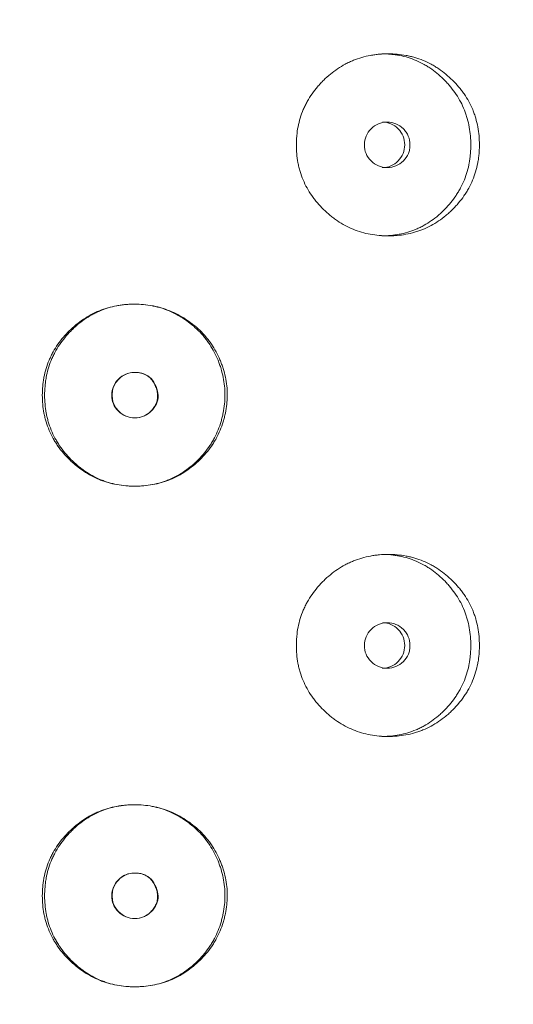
# Model space of a CAD drawing. Header units: millimetres. Extents: x 4 to 1188, y 1 to 840.
# Tile 59 of 203: x 413.54 to 416.64, y 402.25 to 408.43. Entities that reach past the tile are written whole.
import ezdxf

# ---------------------------------------------------------------- set-up
doc = ezdxf.new("R2010")
doc.units = ezdxf.units.MM
doc.layers.add('1', color=7, linetype='Continuous')
doc.styles.add('Arial Unicode MS', font='Arial Unicode MS')
doc.dimstyles.get("Standard").update_dxf_attribs({"dimtxt": 0.18, "dimasz": 0.18, "dimexe": 0.18, "dimexo": 0.0625, "dimgap": 0.09, "dimtad": 0, "dimtih": 1, "dimtoh": 1, "dimdec": 4, "dimzin": 0, "dimdsep": 46, "dimtxsty": 'Standard', "dimcen": 0.09, "dimadec": 0, "dimazin": 0, "dimtfac": 1, "dimtdec": 4, "dimtofl": 0, "dimtmove": 0, "dimatfit": 3, "dimfxl": 0, "dimtolj": 1, "dimtzin": 0, "dimarcsym": 0})

# ---------------------------------------------------------------- blocks, each defined once
blk = doc.blocks.new('_U16')
at = {"layer": '1', "color": 18, "lineweight": 35}
for p, q in [((404.5731, 539.1234), (458.3352, 539.1234)), ((456.3352, 539.1234), (456.3352, 282.0239)), ((425.9743, 282.0239), (458.3352, 282.0239))]:
    blk.add_line(p, q, dxfattribs=at)
at = {"layer": '1', "color": 18, "lineweight": 70}
for points in [[(456.3352, 539.1234), (457.1112, 535.6234), (455.5593, 535.6234)], [(456.3352, 282.0239), (455.5593, 285.5239), (457.1112, 285.5239)]]:
    blk.add_solid(points, dxfattribs=at)
at = {"layer": '1', "color": 18, "linetype": 'Continuous', "lineweight": 13, "insert": (454.2653, 400.0162), "char_height": 5, "attachment_point": 7, "rotation": 90, "line_spacing_factor": 1.047437, "style": 'Arial Unicode MS'}
blk.add_mtext('\\fArial Unicode MS|b0|i0;\\W1.0000;{\\H1.21x;(}1800{\\H1.21x;)}', dxfattribs=at)

msp = doc.modelspace()

# ---------------------------------------------------------------- linework, layer by layer
at = {"layer": '1', "color": 154, "linetype": 'Continuous', "lineweight": 13}
for points, knots in [([(416.4259, 407.6453), (416.4259, 407.6429), (416.4259, 407.6405), (416.4259, 407.6357), (416.4258, 407.6286), (416.4252, 407.6119), (416.4237, 407.5882), (416.4215, 407.5692), (416.4196, 407.5551), (416.4188, 407.5504), (416.4173, 407.541), (416.4165, 407.5363), (416.4085, 407.4945), (416.3978, 407.4585), (416.3761, 407.4067), (416.3679, 407.3898), (416.3565, 407.369), (416.3541, 407.3649), (416.3493, 407.3567), (416.342, 407.3445), (416.3342, 407.3327), (416.3182, 407.3095), (416.3067, 407.2947), (416.2886, 407.2732), (416.2823, 407.2662), (416.2696, 407.2525), (416.2631, 407.2458), (416.2497, 407.2325), (416.2429, 407.2261), (416.2324, 407.2165), (416.2288, 407.2134), (416.2217, 407.2072), (416.2181, 407.2042), (416.2, 407.1893), (416.1851, 407.178), (416.1388, 407.1468), (416.106, 407.1291), (416.0667, 407.1131), (416.0623, 407.1114), (416.0534, 407.1081), (416.0402, 407.1033), (416.0268, 407.0991), (416, 407.0913), (415.9819, 407.0871), (415.9453, 407.0804), (415.9269, 407.0779), (415.8989, 407.0755), (415.8896, 407.0749), (415.8755, 407.0743), (415.8707, 407.0742), (415.8613, 407.074), (415.8566, 407.0739), (415.8143, 407.074), (415.7771, 407.0771), (415.7218, 407.0873), (415.7035, 407.0917), (415.6671, 407.1023), (415.6494, 407.1085), (415.5975, 407.1298), (415.5565, 407.1519), (415.5181, 407.1792), (415.5029, 407.1905), (415.4954, 407.1964), (415.4735, 407.2144), (415.4595, 407.2271), (415.4326, 407.2535), (415.4197, 407.2672), (415.4014, 407.2888), (415.3924, 407.2997), (415.3838, 407.3111), (415.3782, 407.3188), (415.3754, 407.3226), (415.3509, 407.3577), (415.3327, 407.3906), (415.3109, 407.4424), (415.3029, 407.4645), (415.2964, 407.4873), (415.2939, 407.4965), (415.2927, 407.5011), (415.2894, 407.515), (415.2874, 407.5243), (415.2786, 407.5708), (415.2747, 407.6178), (415.2758, 407.6652), (415.2767, 407.6841), (415.2774, 407.6937), (415.28, 407.722), (415.2827, 407.7407), (415.2934, 407.7961), (415.3042, 407.8321), (415.321, 407.8716), (415.3229, 407.8759), (415.3269, 407.8846), (415.333, 407.8974), (415.3395, 407.91), (415.3533, 407.9346), (415.3633, 407.9505), (415.3848, 407.9812), (415.3963, 407.996), (415.4147, 408.0175), (415.421, 408.0245), (415.4307, 408.0349), (415.434, 408.0383), (415.4407, 408.0451), (415.444, 408.0484), (415.4744, 408.0782), (415.5034, 408.1021), (415.5502, 408.1335), (415.5664, 408.1432), (415.5873, 408.1543), (415.5915, 408.1565), (415.6, 408.1607), (415.6042, 408.1628), (415.617, 408.1687), (415.6256, 408.1725), (415.6689, 408.19), (415.7046, 408.2002), (415.7506, 408.2086), (415.7645, 408.2108), (415.7785, 408.2125), (415.7878, 408.2135), (415.7925, 408.214), (415.816, 408.216), (415.8347, 408.2168), (415.8908, 408.2168), (415.928, 408.2137), (415.9697, 408.206), (415.9743, 408.205), (415.9835, 408.2031), (415.9972, 408.2), (416.0288, 408.1916), (416.0726, 408.1763), (416.1145, 408.1565), (416.1429, 408.1402), (416.1548, 408.1328), (416.1628, 408.1277), (416.1667, 408.1251), (416.2018, 408.1012), (416.2305, 408.0772), (416.2704, 408.0377), (416.2832, 408.0239), (416.2984, 408.0059), (416.3015, 408.0022), (416.3074, 407.9949), (416.3161, 407.9837), (416.3244, 407.9724), (416.351, 407.9338), (416.369, 407.9011), (416.3872, 407.8575), (416.3906, 407.8486), (416.3969, 407.8307), (416.3999, 407.8217), (416.4079, 407.7945), (416.4123, 407.7762), (416.4226, 407.7209), (416.4259, 407.6833), (416.4259, 407.6453)], [0, 0, 0, 0, 0.001953, 0.001953, 0.003906, 0.007813, 0.015625, 0.023438, 0.023438, 0.027344, 0.027344, 0.03125, 0.03125, 0.0625, 0.0625, 0.078125, 0.078125, 0.082031, 0.082031, 0.085938, 0.09375, 0.09375, 0.109375, 0.109375, 0.117188, 0.117188, 0.125, 0.125, 0.132813, 0.132813, 0.136719, 0.136719, 0.140625, 0.140625, 0.15625, 0.15625, 0.1875, 0.1875, 0.191406, 0.191406, 0.195313, 0.203125, 0.203125, 0.21875, 0.21875, 0.234375, 0.234375, 0.242188, 0.242188, 0.246094, 0.246094, 0.25, 0.25, 0.28125, 0.28125, 0.296875, 0.296875, 0.3125, 0.3125, 0.34375, 0.351563, 0.351563, 0.359375, 0.359375, 0.375, 0.375, 0.390625, 0.390625, 0.398438, 0.402344, 0.402344, 0.40625, 0.40625, 0.4375, 0.4375, 0.453125, 0.457031, 0.457031, 0.460938, 0.460938, 0.46875, 0.46875, 0.5, 0.507813, 0.507813, 0.515625, 0.515625, 0.53125, 0.53125, 0.5625, 0.5625, 0.566406, 0.566406, 0.570313, 0.578125, 0.578125, 0.59375, 0.59375, 0.609375, 0.609375, 0.617188, 0.617188, 0.621094, 0.621094, 0.625, 0.625, 0.65625, 0.65625, 0.671875, 0.671875, 0.675781, 0.675781, 0.679688, 0.679688, 0.6875, 0.6875, 0.71875, 0.71875, 0.726563, 0.730469, 0.730469, 0.734375, 0.734375, 0.75, 0.75, 0.78125, 0.78125, 0.785156, 0.785156, 0.789063, 0.796875, 0.8125, 0.828125, 0.835938, 0.839844, 0.839844, 0.84375, 0.84375, 0.875, 0.875, 0.890625, 0.890625, 0.894531, 0.894531, 0.898438, 0.90625, 0.90625, 0.9375, 0.9375, 0.945313, 0.945313, 0.953125, 0.953125, 0.96875, 0.96875, 1, 1, 1, 1]), ([(415.8132, 408.2168), (415.8134, 408.2168), (415.8137, 408.2168), (415.8323, 408.2168), (415.8507, 408.216), (415.8783, 408.2134), (415.8921, 408.2118), (415.9059, 408.2097), (415.9151, 408.2082), (415.9196, 408.2074), (415.9606, 408.1994), (416.0132, 408.1834), (416.0709, 408.155), (416.0948, 408.1408), (416.1106, 408.1308), (416.1183, 408.1256), (416.141, 408.1096), (416.1555, 408.0982), (416.1835, 408.0741), (416.1969, 408.0615), (416.2163, 408.0416), (416.2258, 408.0314), (416.2349, 408.0208), (416.241, 408.0137), (416.244, 408.0101), (416.2587, 407.9921), (416.2697, 407.9772), (416.3003, 407.931), (416.3176, 407.8984), (416.3332, 407.8594), (416.3349, 407.855), (416.3381, 407.8462), (416.3397, 407.8418), (416.3442, 407.8285), (416.347, 407.8195), (416.3547, 407.7927), (416.3588, 407.7746), (416.3687, 407.7199), (416.3718, 407.6829), (416.3718, 407.6453)], [0, 0, 0, 0, 0.000687, 0.000687, 0.063144, 0.063144, 0.094373, 0.109987, 0.109987, 0.125601, 0.125601, 0.250515, 0.312972, 0.344201, 0.344201, 0.375429, 0.375429, 0.437886, 0.437886, 0.500344, 0.500344, 0.531572, 0.547186, 0.547186, 0.562801, 0.562801, 0.625258, 0.625258, 0.750172, 0.750172, 0.765786, 0.765786, 0.7814, 0.7814, 0.812629, 0.812629, 0.875086, 0.875086, 1, 1, 1, 1]), ([(415.7032, 407.6454), (415.7031, 407.6257), (415.7065, 407.6075), (415.7204, 407.574), (415.7307, 407.5588), (415.759, 407.5307), (415.7746, 407.5201), (415.8084, 407.5061), (415.8265, 407.5026), (415.8861, 407.5026), (415.9198, 407.5164), (415.9618, 407.5584), (415.9723, 407.5738), (415.9828, 407.599), (415.9854, 407.6078), (415.9888, 407.626), (415.9897, 407.6353), (415.9896, 407.6651), (415.9861, 407.6834), (415.9757, 407.7086), (415.9714, 407.7166), (415.961, 407.7319), (415.9551, 407.7391), (415.9339, 407.7601), (415.9184, 407.7707), (415.8846, 407.7847), (415.8665, 407.7882), (415.8068, 407.7881), (415.7728, 407.7739), (415.7173, 407.7185), (415.7033, 407.6846), (415.7032, 407.6454)], [0, 0, 0, 0, 0.0625, 0.0625, 0.125, 0.125, 0.1875, 0.1875, 0.25, 0.25, 0.375, 0.375, 0.4375, 0.4375, 0.46875, 0.46875, 0.5, 0.5, 0.5625, 0.5625, 0.59375, 0.59375, 0.625, 0.625, 0.6875, 0.6875, 0.75, 0.75, 0.875, 0.875, 1, 1, 1, 1]), ([(415.8158, 407.5026), (415.8158, 407.5026), (415.8344, 407.5025), (415.8715, 407.5092), (415.9177, 407.5421), (415.9499, 407.589), (415.9596, 407.6454), (415.9499, 407.7016), (415.9177, 407.7486), (415.8717, 407.7814), (415.8347, 407.7881), (415.8162, 407.7881)], [0, 0, 0, 0, 0.000012, 0.12511, 0.250076, 0.375335, 0.500181, 0.625927, 0.750257, 0.875891, 1, 1, 1, 1]), ([(416.3718, 407.6453), (416.3718, 407.6429), (416.3718, 407.6406), (416.3717, 407.6359), (416.3716, 407.6288), (416.3711, 407.6123), (416.3696, 407.5889), (416.3676, 407.5702), (416.3657, 407.5562), (416.365, 407.5516), (416.3636, 407.5423), (416.3628, 407.5377), (416.3553, 407.4963), (416.3451, 407.4607), (416.3243, 407.4092), (416.3165, 407.3923), (416.3055, 407.3716), (416.3033, 407.3675), (416.2987, 407.3593), (416.2916, 407.3472), (416.2841, 407.3354), (416.2583, 407.2968), (416.2348, 407.2682), (416.2024, 407.235), (416.1958, 407.2284), (416.1856, 407.2189), (416.1821, 407.2157), (416.1752, 407.2095), (416.1717, 407.2064), (416.1541, 407.1913), (416.125, 407.1686), (416.086, 407.1442), (416.0574, 407.1292), (416.0448, 407.1232), (416.0363, 407.1194), (416.032, 407.1175), (415.9934, 407.1012), (415.9582, 407.0908), (415.9041, 407.0805), (415.8813, 407.0774), (415.8582, 407.0756), (415.849, 407.075), (415.8443, 407.0747), (415.8307, 407.0741), (415.8218, 407.0739), (415.8129, 407.0739)], [0, 0, 0, 0, 0.007822, 0.007822, 0.015644, 0.031287, 0.062574, 0.093861, 0.093861, 0.109505, 0.109505, 0.125149, 0.125149, 0.250297, 0.250297, 0.312872, 0.312872, 0.328515, 0.328515, 0.344159, 0.375446, 0.375446, 0.500594, 0.500594, 0.531882, 0.531882, 0.547525, 0.547525, 0.563169, 0.563169, 0.625743, 0.688317, 0.719605, 0.735248, 0.735248, 0.750892, 0.750892, 0.87604, 0.87604, 0.938615, 0.954258, 0.954258, 0.969902, 0.969902, 1, 1, 1, 1]), ([(414.8413, 406.0748), (414.8413, 406.0652), (414.841, 406.0557), (414.8399, 406.0368), (414.8392, 406.0273), (414.8362, 405.999), (414.8333, 405.9802), (414.8286, 405.9569), (414.8276, 405.9522), (414.8255, 405.943), (414.8221, 405.9291), (414.8133, 405.8973), (414.7973, 405.8532), (414.777, 405.8108), (414.7627, 405.7862), (414.7552, 405.7741), (414.7526, 405.7701), (414.7474, 405.7621), (414.7447, 405.7582), (414.7204, 405.723), (414.6959, 405.6944), (414.6554, 405.6549), (414.6413, 405.6422), (414.6118, 405.6181), (414.5966, 405.6069), (414.5497, 405.5755), (414.5166, 405.5579), (414.4728, 405.5402), (414.4639, 405.5369), (414.4504, 405.5322), (414.4458, 405.5307), (414.4368, 405.5279), (414.4322, 405.5265), (414.4094, 405.52), (414.3911, 405.5157), (414.3356, 405.5056), (414.298, 405.5025), (414.2552, 405.5025), (414.2505, 405.5026), (414.241, 405.5028), (414.2268, 405.5032), (414.2126, 405.5041), (414.1844, 405.5066), (414.1471, 405.5115), (414.1104, 405.5201), (414.0831, 405.5279), (414.074, 405.5308), (414.056, 405.537), (414.0471, 405.5403), (414.0033, 405.5581), (413.9702, 405.5757), (413.9234, 405.607), (413.9082, 405.6182), (413.8898, 405.6332), (413.8861, 405.6362), (413.8789, 405.6424), (413.8682, 405.6518), (413.8578, 405.6615), (413.8375, 405.6813), (413.8246, 405.695), (413.8, 405.7236), (413.7883, 405.7385), (413.7747, 405.7579), (413.772, 405.7618), (413.7667, 405.7697), (413.7641, 405.7737), (413.7565, 405.7858), (413.742, 405.8102), (413.7296, 405.8354), (413.715, 405.8699), (413.7054, 405.8963), (413.6966, 405.9281), (413.6934, 405.9419), (413.6914, 405.9512), (413.6904, 405.9559), (413.6824, 405.998), (413.6792, 406.0356), (413.6792, 406.0922), (413.68, 406.1111), (413.6822, 406.1347), (413.6826, 406.1395), (413.6837, 406.1489), (413.6855, 406.163), (413.6878, 406.177), (413.6967, 406.2233), (413.7074, 406.2592), (413.7257, 406.3026), (413.7297, 406.3113), (413.7359, 406.3241), (413.738, 406.3283), (413.7424, 406.3368), (413.7447, 406.341), (413.7562, 406.3617), (413.7662, 406.3777), (413.7878, 406.4085), (413.7993, 406.4233), (413.8238, 406.4519), (413.8367, 406.4657), (413.8536, 406.4823), (413.8571, 406.4856), (413.864, 406.4921), (413.8745, 406.5017), (413.8852, 406.5109), (413.9071, 406.5289), (413.9372, 406.5513), (413.9775, 406.5756), (414.003, 406.5883), (414.0159, 406.5944), (414.0203, 406.5964), (414.029, 406.6002), (414.0333, 406.602), (414.0728, 406.618), (414.1088, 406.6283), (414.1642, 406.6386), (414.1829, 406.6411), (414.2066, 406.6432), (414.2113, 406.6436), (414.2208, 406.6442), (414.2255, 406.6445), (414.2397, 406.6451), (414.2492, 406.6453), (414.2964, 406.6455), (414.3338, 406.6422), (414.3802, 406.6335), (414.3895, 406.6316), (414.4034, 406.6282), (414.408, 406.6271), (414.4172, 406.6246), (414.4218, 406.6233), (414.4445, 406.6167), (414.4623, 406.6104), (414.4972, 406.5963), (414.5313, 406.5804), (414.5639, 406.5613), (414.5839, 406.5484), (414.5878, 406.5458), (414.5957, 406.5404), (414.6073, 406.5323), (414.6337, 406.5125), (414.655, 406.4939), (414.682, 406.4679), (414.7013, 406.4473), (414.7191, 406.4251), (414.7306, 406.4099), (414.7362, 406.4022), (414.7628, 406.3631), (414.7807, 406.33), (414.7993, 406.2866), (414.8028, 406.2778), (414.8094, 406.26), (414.8125, 406.251), (414.8212, 406.2238), (414.826, 406.2056), (414.8375, 406.1504), (414.8414, 406.1129), (414.8413, 406.0748)], [0, 0, 0, 0, 0.007812, 0.007812, 0.015625, 0.015625, 0.03125, 0.03125, 0.035156, 0.035156, 0.039062, 0.046875, 0.0625, 0.078125, 0.085937, 0.085937, 0.089844, 0.089844, 0.09375, 0.09375, 0.125, 0.125, 0.140625, 0.140625, 0.15625, 0.15625, 0.1875, 0.1875, 0.195312, 0.195312, 0.199219, 0.199219, 0.203125, 0.203125, 0.21875, 0.21875, 0.25, 0.25, 0.253906, 0.253906, 0.257812, 0.265625, 0.265625, 0.28125, 0.296875, 0.296875, 0.304687, 0.304687, 0.3125, 0.3125, 0.34375, 0.34375, 0.359375, 0.359375, 0.363281, 0.363281, 0.367187, 0.375, 0.375, 0.390625, 0.390625, 0.40625, 0.40625, 0.410156, 0.410156, 0.414062, 0.414062, 0.421875, 0.4375, 0.4375, 0.453125, 0.460937, 0.464844, 0.464844, 0.46875, 0.46875, 0.5, 0.5, 0.515625, 0.515625, 0.519531, 0.519531, 0.523437, 0.53125, 0.53125, 0.5625, 0.5625, 0.570312, 0.570312, 0.574219, 0.574219, 0.578125, 0.578125, 0.59375, 0.59375, 0.609375, 0.609375, 0.625, 0.625, 0.628906, 0.628906, 0.632812, 0.640625, 0.640625, 0.65625, 0.671875, 0.679687, 0.679687, 0.683594, 0.683594, 0.6875, 0.6875, 0.71875, 0.71875, 0.734375, 0.734375, 0.738281, 0.738281, 0.742187, 0.742187, 0.75, 0.75, 0.78125, 0.78125, 0.789062, 0.789062, 0.792969, 0.792969, 0.796875, 0.796875, 0.8125, 0.8125, 0.828125, 0.84375, 0.84375, 0.847656, 0.847656, 0.851562, 0.859375, 0.875, 0.875, 0.890625, 0.898437, 0.898437, 0.90625, 0.90625, 0.9375, 0.9375, 0.945312, 0.945312, 0.953125, 0.953125, 0.96875, 0.96875, 1, 1, 1, 1]), ([(414.8268, 406.0748), (414.8267, 406.056), (414.8257, 406.0372), (414.8219, 406), (414.8192, 405.9814), (414.8147, 405.9584), (414.8137, 405.9538), (414.8117, 405.9446), (414.8085, 405.9309), (414.8001, 405.8994), (414.7849, 405.8556), (414.7654, 405.8135), (414.7517, 405.789), (414.7445, 405.7769), (414.742, 405.7729), (414.737, 405.7649), (414.7345, 405.761), (414.7111, 405.7258), (414.6874, 405.6971), (414.6547, 405.664), (414.648, 405.6575), (414.6343, 405.6447), (414.6273, 405.6385), (414.6057, 405.6203), (414.5909, 405.6089), (414.5451, 405.5771), (414.5086, 405.5569), (414.4695, 405.5411), (414.4608, 405.5377), (414.4563, 405.5361), (414.4431, 405.5313), (414.4342, 405.5284), (414.4073, 405.5204), (414.3712, 405.5117), (414.3252, 405.5054), (414.2926, 405.5032), (414.2786, 405.5028), (414.2692, 405.5026), (414.2645, 405.5025), (414.2223, 405.5025), (414.1852, 405.5057), (414.1303, 405.5161), (414.1122, 405.5205), (414.0897, 405.5273), (414.0852, 405.5287), (414.0763, 405.5316), (414.063, 405.5362), (414.05, 405.5413), (414.0072, 405.5593), (413.9748, 405.5772), (413.9367, 405.6037), (413.9254, 405.6119), (413.9144, 405.6206), (413.9071, 405.6265), (413.9034, 405.6295), (413.8855, 405.6447), (413.8719, 405.6574), (413.8456, 405.6839), (413.8331, 405.6976), (413.8094, 405.7263), (413.7981, 405.7412), (413.7849, 405.7607), (413.7823, 405.7646), (413.7773, 405.7725), (413.7698, 405.7844), (413.7629, 405.7965), (413.7497, 405.8211), (413.7418, 405.8378), (413.7278, 405.872), (413.7187, 405.8981), (413.7103, 405.9297), (413.7073, 405.9434), (413.7053, 405.9526), (413.7044, 405.9572), (413.6967, 405.9988), (413.6937, 406.0359), (413.6937, 406.0917), (413.6945, 406.1104), (413.6965, 406.1338), (413.697, 406.1384), (413.698, 406.1478), (413.6997, 406.1617), (413.7019, 406.1756), (413.7103, 406.2213), (413.7205, 406.2569), (413.738, 406.3001), (413.7417, 406.3086), (413.7477, 406.3214), (413.7497, 406.3256), (413.754, 406.334), (413.7561, 406.3382), (413.7671, 406.3588), (413.7768, 406.3748), (413.8079, 406.421), (413.8316, 406.4496), (413.8612, 406.4797), (413.8645, 406.483), (413.8712, 406.4895), (413.8814, 406.4992), (413.8918, 406.5085), (413.9131, 406.5267), (413.9425, 406.5494), (413.978, 406.5716), (413.9986, 406.5827), (414.007, 406.587), (414.0112, 406.5891), (414.0238, 406.5953), (414.0324, 406.5992), (414.0753, 406.6173), (414.1108, 406.6279), (414.1564, 406.6367), (414.1701, 406.6389), (414.184, 406.6407), (414.1933, 406.6418), (414.198, 406.6423), (414.2214, 406.6445), (414.2401, 406.6453), (414.2959, 406.6455), (414.3375, 406.6418), (414.3789, 406.6331), (414.3881, 406.6311), (414.3926, 406.63), (414.4063, 406.6266), (414.4153, 406.6241), (414.4421, 406.6159), (414.4595, 406.6096), (414.4937, 406.5952), (414.5104, 406.5871), (414.5349, 406.5738), (414.543, 406.5691), (414.559, 406.5594), (414.567, 406.5543), (414.6058, 406.5281), (414.6346, 406.5047), (414.6739, 406.4653), (414.6864, 406.4515), (414.7041, 406.4296), (414.7099, 406.4222), (414.7209, 406.407), (414.7262, 406.3993), (414.7518, 406.3603), (414.7689, 406.3274), (414.7867, 406.2842), (414.7901, 406.2755), (414.7948, 406.2623), (414.7964, 406.2578), (414.7993, 406.2489), (414.8065, 406.2266), (414.8122, 406.204), (414.8232, 406.1494), (414.8269, 406.1124), (414.8268, 406.0748)], [0, 0, 0, 0, 0.015625, 0.015625, 0.03125, 0.03125, 0.035156, 0.035156, 0.039063, 0.046875, 0.0625, 0.078125, 0.085938, 0.085938, 0.089844, 0.089844, 0.09375, 0.09375, 0.125, 0.125, 0.132813, 0.132813, 0.140625, 0.140625, 0.15625, 0.15625, 0.1875, 0.191406, 0.191406, 0.195313, 0.195313, 0.203125, 0.203125, 0.21875, 0.234375, 0.242188, 0.246094, 0.246094, 0.25, 0.25, 0.28125, 0.28125, 0.296875, 0.296875, 0.300781, 0.300781, 0.304688, 0.3125, 0.3125, 0.34375, 0.34375, 0.351563, 0.355469, 0.355469, 0.359375, 0.359375, 0.375, 0.375, 0.390625, 0.390625, 0.40625, 0.40625, 0.410156, 0.410156, 0.414063, 0.421875, 0.421875, 0.4375, 0.4375, 0.453125, 0.460938, 0.464844, 0.464844, 0.46875, 0.46875, 0.5, 0.5, 0.515625, 0.515625, 0.519531, 0.519531, 0.523438, 0.53125, 0.53125, 0.5625, 0.5625, 0.570312, 0.570312, 0.574219, 0.574219, 0.578125, 0.578125, 0.59375, 0.59375, 0.625, 0.625, 0.628906, 0.628906, 0.632812, 0.640625, 0.640625, 0.65625, 0.671875, 0.675781, 0.675781, 0.679687, 0.679687, 0.6875, 0.6875, 0.71875, 0.71875, 0.726562, 0.730469, 0.730469, 0.734375, 0.734375, 0.75, 0.75, 0.78125, 0.785156, 0.785156, 0.789062, 0.789062, 0.796875, 0.796875, 0.8125, 0.8125, 0.828125, 0.828125, 0.835937, 0.835937, 0.84375, 0.84375, 0.875, 0.875, 0.890625, 0.890625, 0.898437, 0.898437, 0.90625, 0.90625, 0.9375, 0.9375, 0.945312, 0.945312, 0.949219, 0.949219, 0.953125, 0.96875, 0.96875, 1, 1, 1, 1]), ([(414.1153, 406.0739), (414.1152, 406.0543), (414.1187, 406.0361), (414.1327, 406.0026), (414.1431, 405.9874), (414.1859, 405.9452), (414.2204, 405.9311), (414.2802, 405.9311), (414.2987, 405.9346), (414.3242, 405.9451), (414.3323, 405.9495), (414.344, 405.9573), (414.3478, 405.9601), (414.3534, 405.9647), (414.3552, 405.9663), (414.3588, 405.9696), (414.3605, 405.9711), (414.3927, 406.0029), (414.4074, 406.0359), (414.4062, 406.09), (414.402, 406.1087), (414.3856, 406.148), (414.3751, 406.1644), (414.3498, 406.1906), (414.335, 406.2004), (414.3093, 406.2102), (414.3003, 406.2127), (414.2858, 406.2151), (414.2808, 406.2157), (414.2732, 406.2163), (414.2706, 406.2165), (414.2654, 406.2167), (414.2625, 406.2167), (414.2199, 406.2167), (414.1856, 406.2025), (414.1436, 406.1609), (414.133, 406.1456), (414.1189, 406.112), (414.1154, 406.0936), (414.1153, 406.0739)], [0, 0, 0, 0, 0.0625, 0.0625, 0.125, 0.125, 0.25, 0.25, 0.3125, 0.3125, 0.34375, 0.34375, 0.359375, 0.359375, 0.367188, 0.367188, 0.375, 0.375, 0.5, 0.5, 0.5625, 0.5625, 0.625, 0.625, 0.6875, 0.6875, 0.71875, 0.71875, 0.734375, 0.734375, 0.742188, 0.742188, 0.75, 0.75, 0.875, 0.875, 0.9375, 0.9375, 1, 1, 1, 1]), ([(414.1181, 406.0739), (414.118, 406.0614), (414.1208, 406.0367), (414.135, 406.0018), (414.162, 405.9676), (414.2037, 405.9379), (414.26, 405.9278), (414.3162, 405.9377), (414.3556, 405.9659), (414.3801, 405.9949), (414.3943, 406.0194), (414.4025, 406.0453), (414.4048, 406.0724), (414.4011, 406.1006), (414.3904, 406.1331), (414.3721, 406.1672), (414.3416, 406.1967), (414.303, 406.2137), (414.2622, 406.2182), (414.2226, 406.2139), (414.1878, 406.1993), (414.1585, 406.1758), (414.1353, 406.1463), (414.121, 406.1114), (414.1181, 406.0866), (414.1181, 406.0739)], [0, 0, 0, 0, 0.04197, 0.082421, 0.124387, 0.186909, 0.249038, 0.311017, 0.373176, 0.406834, 0.437878, 0.467535, 0.497202, 0.528278, 0.561984, 0.611636, 0.656502, 0.701235, 0.750529, 0.79266, 0.833212, 0.875248, 0.917152, 0.957748, 1, 1, 1, 1]), ([(416.4259, 404.5024), (416.4259, 404.5), (416.4259, 404.4976), (416.4259, 404.4929), (416.4258, 404.4857), (416.4252, 404.4691), (416.4237, 404.4453), (416.4215, 404.4264), (416.4196, 404.4122), (416.4188, 404.4075), (416.4173, 404.3981), (416.4165, 404.3934), (416.4085, 404.3516), (416.3978, 404.3157), (416.3761, 404.2638), (416.3679, 404.2469), (416.3565, 404.2261), (416.3541, 404.222), (416.3493, 404.2138), (416.342, 404.2016), (416.3342, 404.1898), (416.3182, 404.1666), (416.3067, 404.1518), (416.2886, 404.1304), (416.2823, 404.1234), (416.2696, 404.1096), (416.2631, 404.1029), (416.2497, 404.0897), (416.2429, 404.0832), (416.2324, 404.0737), (416.2288, 404.0706), (416.2217, 404.0644), (416.2181, 404.0613), (416.2, 404.0464), (416.1851, 404.0352), (416.1388, 404.0039), (416.106, 403.9862), (416.0667, 403.9702), (416.0623, 403.9685), (416.0534, 403.9652), (416.0402, 403.9604), (416.0268, 403.9562), (416, 403.9484), (415.9819, 403.9442), (415.9453, 403.9375), (415.9269, 403.9351), (415.8989, 403.9327), (415.8896, 403.9321), (415.8755, 403.9315), (415.8707, 403.9313), (415.8613, 403.9311), (415.8566, 403.9311), (415.8143, 403.9311), (415.7771, 403.9343), (415.7218, 403.9445), (415.7035, 403.9488), (415.6671, 403.9594), (415.6494, 403.9657), (415.5975, 403.9869), (415.5565, 404.009), (415.5181, 404.0363), (415.5029, 404.0476), (415.4954, 404.0535), (415.4735, 404.0716), (415.4595, 404.0842), (415.4326, 404.1106), (415.4197, 404.1244), (415.4014, 404.1459), (415.3924, 404.1569), (415.3838, 404.1683), (415.3782, 404.1759), (415.3754, 404.1798), (415.3509, 404.2149), (415.3327, 404.2477), (415.3109, 404.2995), (415.3029, 404.3216), (415.2964, 404.3444), (415.2939, 404.3536), (415.2927, 404.3582), (415.2894, 404.3721), (415.2874, 404.3814), (415.2786, 404.428), (415.2747, 404.4749), (415.2758, 404.5223), (415.2767, 404.5413), (415.2774, 404.5508), (415.28, 404.5792), (415.2827, 404.5979), (415.2934, 404.6532), (415.3042, 404.6893), (415.321, 404.7287), (415.3229, 404.7331), (415.3269, 404.7417), (415.333, 404.7546), (415.3395, 404.7671), (415.3533, 404.7918), (415.3633, 404.8076), (415.3848, 404.8383), (415.3963, 404.8531), (415.4147, 404.8746), (415.421, 404.8817), (415.4307, 404.892), (415.434, 404.8955), (415.4407, 404.9022), (415.444, 404.9056), (415.4744, 404.9354), (415.5034, 404.9593), (415.5502, 404.9906), (415.5664, 405.0003), (415.5873, 405.0115), (415.5915, 405.0136), (415.6, 405.0179), (415.6042, 405.0199), (415.617, 405.0259), (415.6256, 405.0296), (415.6689, 405.0471), (415.7046, 405.0573), (415.7506, 405.0657), (415.7645, 405.0679), (415.7785, 405.0696), (415.7878, 405.0707), (415.7925, 405.0711), (415.816, 405.0732), (415.8347, 405.0739), (415.8908, 405.0739), (415.928, 405.0708), (415.9697, 405.0631), (415.9743, 405.0622), (415.9835, 405.0602), (415.9972, 405.0571), (416.0288, 405.0488), (416.0726, 405.0334), (416.1145, 405.0136), (416.1429, 404.9974), (416.1548, 404.9899), (416.1628, 404.9848), (416.1667, 404.9822), (416.2018, 404.9584), (416.2305, 404.9344), (416.2704, 404.8948), (416.2832, 404.8811), (416.2984, 404.863), (416.3015, 404.8593), (416.3074, 404.852), (416.3161, 404.8409), (416.3244, 404.8295), (416.351, 404.791), (416.369, 404.7582), (416.3872, 404.7146), (416.3906, 404.7058), (416.3969, 404.6878), (416.3999, 404.6788), (416.4079, 404.6516), (416.4123, 404.6334), (416.4226, 404.578), (416.4259, 404.5405), (416.4259, 404.5024)], [0, 0, 0, 0, 0.001953, 0.001953, 0.003906, 0.007812, 0.015625, 0.023437, 0.023437, 0.027344, 0.027344, 0.03125, 0.03125, 0.0625, 0.0625, 0.078125, 0.078125, 0.082031, 0.082031, 0.085937, 0.09375, 0.09375, 0.109375, 0.109375, 0.117187, 0.117187, 0.125, 0.125, 0.132812, 0.132812, 0.136719, 0.136719, 0.140625, 0.140625, 0.15625, 0.15625, 0.1875, 0.1875, 0.191406, 0.191406, 0.195312, 0.203125, 0.203125, 0.21875, 0.21875, 0.234375, 0.234375, 0.242187, 0.242187, 0.246094, 0.246094, 0.25, 0.25, 0.28125, 0.28125, 0.296875, 0.296875, 0.3125, 0.3125, 0.34375, 0.351562, 0.351562, 0.359375, 0.359375, 0.375, 0.375, 0.390625, 0.390625, 0.398437, 0.402344, 0.402344, 0.40625, 0.40625, 0.4375, 0.4375, 0.453125, 0.457031, 0.457031, 0.460937, 0.460937, 0.46875, 0.46875, 0.5, 0.507812, 0.507812, 0.515625, 0.515625, 0.53125, 0.53125, 0.5625, 0.5625, 0.566406, 0.566406, 0.570312, 0.578125, 0.578125, 0.59375, 0.59375, 0.609375, 0.609375, 0.617187, 0.617187, 0.621094, 0.621094, 0.625, 0.625, 0.65625, 0.65625, 0.671875, 0.671875, 0.675781, 0.675781, 0.679687, 0.679687, 0.6875, 0.6875, 0.71875, 0.71875, 0.726562, 0.730469, 0.730469, 0.734375, 0.734375, 0.75, 0.75, 0.78125, 0.78125, 0.785156, 0.785156, 0.789062, 0.796875, 0.8125, 0.828125, 0.835937, 0.839844, 0.839844, 0.84375, 0.84375, 0.875, 0.875, 0.890625, 0.890625, 0.894531, 0.894531, 0.898437, 0.90625, 0.90625, 0.9375, 0.9375, 0.945312, 0.945312, 0.953125, 0.953125, 0.96875, 0.96875, 1, 1, 1, 1]), ([(415.8132, 405.0739), (415.8134, 405.0739), (415.8137, 405.0739), (415.8323, 405.0739), (415.8507, 405.0731), (415.8783, 405.0706), (415.8921, 405.069), (415.9059, 405.0669), (415.9151, 405.0653), (415.9196, 405.0645), (415.9606, 405.0566), (416.0132, 405.0405), (416.0709, 405.0122), (416.0948, 404.9979), (416.1106, 404.988), (416.1183, 404.9828), (416.141, 404.9668), (416.1555, 404.9554), (416.1835, 404.9313), (416.1969, 404.9186), (416.2163, 404.8987), (416.2258, 404.8885), (416.2349, 404.878), (416.241, 404.8709), (416.244, 404.8673), (416.2587, 404.8492), (416.2697, 404.8343), (416.3003, 404.7882), (416.3176, 404.7555), (416.3332, 404.7165), (416.3349, 404.7121), (416.3381, 404.7033), (416.3397, 404.6989), (416.3442, 404.6856), (416.347, 404.6767), (416.3547, 404.6498), (416.3588, 404.6317), (416.3687, 404.577), (416.3718, 404.54), (416.3718, 404.5024)], [0, 0, 0, 0, 0.000687, 0.000687, 0.063144, 0.063144, 0.094373, 0.109987, 0.109987, 0.125601, 0.125601, 0.250515, 0.312972, 0.344201, 0.344201, 0.375429, 0.375429, 0.437886, 0.437886, 0.500344, 0.500344, 0.531572, 0.547186, 0.547186, 0.562801, 0.562801, 0.625258, 0.625258, 0.750172, 0.750172, 0.765786, 0.765786, 0.7814, 0.7814, 0.812629, 0.812629, 0.875086, 0.875086, 1, 1, 1, 1]), ([(415.7032, 404.5025), (415.7031, 404.4829), (415.7065, 404.4647), (415.7204, 404.4312), (415.7307, 404.416), (415.759, 404.3878), (415.7746, 404.3773), (415.8084, 404.3632), (415.8265, 404.3597), (415.8861, 404.3597), (415.9198, 404.3736), (415.9618, 404.4156), (415.9723, 404.431), (415.9828, 404.4562), (415.9854, 404.4649), (415.9888, 404.4831), (415.9897, 404.4924), (415.9896, 404.5222), (415.9861, 404.5405), (415.9757, 404.5658), (415.9714, 404.5738), (415.961, 404.5891), (415.9551, 404.5962), (415.9339, 404.6173), (415.9184, 404.6278), (415.8846, 404.6418), (415.8665, 404.6453), (415.8068, 404.6452), (415.7728, 404.6311), (415.7173, 404.5756), (415.7033, 404.5417), (415.7032, 404.5025)], [0, 0, 0, 0, 0.0625, 0.0625, 0.125, 0.125, 0.1875, 0.1875, 0.25, 0.25, 0.375, 0.375, 0.4375, 0.4375, 0.46875, 0.46875, 0.5, 0.5, 0.5625, 0.5625, 0.59375, 0.59375, 0.625, 0.625, 0.6875, 0.6875, 0.75, 0.75, 0.875, 0.875, 1, 1, 1, 1]), ([(415.8158, 404.3597), (415.8158, 404.3597), (415.8344, 404.3597), (415.8715, 404.3664), (415.9177, 404.3993), (415.9499, 404.4461), (415.9596, 404.5025), (415.9499, 404.5587), (415.9177, 404.6057), (415.8717, 404.6385), (415.8347, 404.6453), (415.8162, 404.6453)], [0, 0, 0, 0, 0.000012, 0.12511, 0.250076, 0.375335, 0.500181, 0.625927, 0.750257, 0.875891, 1, 1, 1, 1]), ([(416.3718, 404.5024), (416.3718, 404.5001), (416.3718, 404.4977), (416.3717, 404.493), (416.3716, 404.4859), (416.3711, 404.4695), (416.3696, 404.446), (416.3676, 404.4274), (416.3657, 404.4134), (416.365, 404.4087), (416.3636, 404.3994), (416.3628, 404.3948), (416.3553, 404.3534), (416.3451, 404.3178), (416.3243, 404.2663), (416.3165, 404.2494), (416.3055, 404.2288), (416.3033, 404.2247), (416.2987, 404.2165), (416.2916, 404.2043), (416.2841, 404.1925), (416.2583, 404.1539), (416.2348, 404.1253), (416.2024, 404.0921), (416.1958, 404.0856), (416.1856, 404.076), (416.1821, 404.0728), (416.1752, 404.0666), (416.1717, 404.0636), (416.1541, 404.0485), (416.125, 404.0258), (416.086, 404.0013), (416.0574, 403.9863), (416.0448, 403.9804), (416.0363, 403.9765), (416.032, 403.9747), (415.9934, 403.9584), (415.9582, 403.9479), (415.9041, 403.9377), (415.8813, 403.9345), (415.8582, 403.9327), (415.849, 403.9321), (415.8443, 403.9319), (415.8307, 403.9313), (415.8218, 403.9311), (415.8129, 403.9311)], [0, 0, 0, 0, 0.007822, 0.007822, 0.015644, 0.031287, 0.062574, 0.093861, 0.093861, 0.109505, 0.109505, 0.125149, 0.125149, 0.250297, 0.250297, 0.312872, 0.312872, 0.328515, 0.328515, 0.344159, 0.375446, 0.375446, 0.500594, 0.500594, 0.531882, 0.531882, 0.547525, 0.547525, 0.563169, 0.563169, 0.625743, 0.688317, 0.719605, 0.735248, 0.735248, 0.750892, 0.750892, 0.87604, 0.87604, 0.938615, 0.954258, 0.954258, 0.969902, 0.969902, 1, 1, 1, 1]), ([(414.8413, 402.9319), (414.8413, 402.9224), (414.841, 402.9129), (414.8399, 402.8939), (414.8392, 402.8845), (414.8362, 402.8562), (414.8333, 402.8374), (414.8286, 402.8141), (414.8276, 402.8094), (414.8255, 402.8001), (414.8221, 402.7863), (414.8133, 402.7544), (414.7973, 402.7103), (414.777, 402.668), (414.7627, 402.6434), (414.7552, 402.6313), (414.7526, 402.6272), (414.7474, 402.6192), (414.7447, 402.6153), (414.7204, 402.5802), (414.6959, 402.5515), (414.6554, 402.512), (414.6413, 402.4994), (414.6118, 402.4753), (414.5966, 402.464), (414.5497, 402.4327), (414.5166, 402.415), (414.4728, 402.3974), (414.4639, 402.394), (414.4504, 402.3894), (414.4458, 402.3879), (414.4368, 402.385), (414.4322, 402.3837), (414.4094, 402.3771), (414.3911, 402.3729), (414.3356, 402.3628), (414.298, 402.3597), (414.2552, 402.3596), (414.2505, 402.3597), (414.241, 402.3599), (414.2268, 402.3603), (414.2126, 402.3613), (414.1844, 402.3637), (414.1471, 402.3686), (414.1104, 402.3772), (414.0831, 402.3851), (414.074, 402.3879), (414.056, 402.3941), (414.0471, 402.3975), (414.0033, 402.4152), (413.9702, 402.4328), (413.9234, 402.4641), (413.9082, 402.4753), (413.8898, 402.4903), (413.8861, 402.4934), (413.8789, 402.4996), (413.8682, 402.5089), (413.8578, 402.5186), (413.8375, 402.5384), (413.8246, 402.5521), (413.8, 402.5807), (413.7883, 402.5956), (413.7747, 402.615), (413.772, 402.6189), (413.7667, 402.6269), (413.7641, 402.6309), (413.7565, 402.6429), (413.742, 402.6673), (413.7296, 402.6926), (413.715, 402.727), (413.7054, 402.7534), (413.6966, 402.7852), (413.6934, 402.799), (413.6914, 402.8083), (413.6904, 402.813), (413.6824, 402.8551), (413.6792, 402.8927), (413.6792, 402.9493), (413.68, 402.9682), (413.6822, 402.9919), (413.6826, 402.9966), (413.6837, 403.0061), (413.6855, 403.0202), (413.6878, 403.0342), (413.6967, 403.0804), (413.7074, 403.1163), (413.7257, 403.1598), (413.7297, 403.1684), (413.7359, 403.1812), (413.738, 403.1855), (413.7424, 403.1939), (413.7447, 403.1981), (413.7562, 403.2188), (413.7662, 403.2348), (413.7878, 403.2656), (413.7993, 403.2804), (413.8238, 403.309), (413.8367, 403.3228), (413.8536, 403.3394), (413.8571, 403.3427), (413.864, 403.3492), (413.8745, 403.3589), (413.8852, 403.3681), (413.9071, 403.386), (413.9372, 403.4085), (413.9775, 403.4327), (414.003, 403.4455), (414.0159, 403.4515), (414.0203, 403.4535), (414.029, 403.4573), (414.0333, 403.4591), (414.0728, 403.4751), (414.1088, 403.4855), (414.1642, 403.4957), (414.1829, 403.4983), (414.2066, 403.5004), (414.2113, 403.5007), (414.2208, 403.5014), (414.2255, 403.5016), (414.2397, 403.5023), (414.2492, 403.5025), (414.2964, 403.5026), (414.3338, 403.4994), (414.3802, 403.4907), (414.3895, 403.4887), (414.4034, 403.4854), (414.408, 403.4842), (414.4172, 403.4818), (414.4218, 403.4805), (414.4445, 403.4738), (414.4623, 403.4676), (414.4972, 403.4534), (414.5313, 403.4376), (414.5639, 403.4185), (414.5839, 403.4055), (414.5878, 403.4029), (414.5957, 403.3976), (414.6073, 403.3894), (414.6337, 403.3696), (414.655, 403.3511), (414.682, 403.325), (414.7013, 403.3044), (414.7191, 403.2822), (414.7306, 403.2671), (414.7362, 403.2593), (414.7628, 403.2202), (414.7807, 403.1871), (414.7993, 403.1437), (414.8028, 403.1349), (414.8094, 403.1171), (414.8125, 403.1081), (414.8212, 403.081), (414.826, 403.0627), (414.8375, 403.0075), (414.8414, 402.97), (414.8413, 402.9319)], [0, 0, 0, 0, 0.007812, 0.007812, 0.015625, 0.015625, 0.03125, 0.03125, 0.035156, 0.035156, 0.039062, 0.046875, 0.0625, 0.078125, 0.085937, 0.085937, 0.089844, 0.089844, 0.09375, 0.09375, 0.125, 0.125, 0.140625, 0.140625, 0.15625, 0.15625, 0.1875, 0.1875, 0.195312, 0.195312, 0.199219, 0.199219, 0.203125, 0.203125, 0.21875, 0.21875, 0.25, 0.25, 0.253906, 0.253906, 0.257812, 0.265625, 0.265625, 0.28125, 0.296875, 0.296875, 0.304687, 0.304687, 0.3125, 0.3125, 0.34375, 0.34375, 0.359375, 0.359375, 0.363281, 0.363281, 0.367187, 0.375, 0.375, 0.390625, 0.390625, 0.40625, 0.40625, 0.410156, 0.410156, 0.414062, 0.414062, 0.421875, 0.4375, 0.4375, 0.453125, 0.460937, 0.464844, 0.464844, 0.46875, 0.46875, 0.5, 0.5, 0.515625, 0.515625, 0.519531, 0.519531, 0.523437, 0.53125, 0.53125, 0.5625, 0.5625, 0.570312, 0.570312, 0.574219, 0.574219, 0.578125, 0.578125, 0.59375, 0.59375, 0.609375, 0.609375, 0.625, 0.625, 0.628906, 0.628906, 0.632812, 0.640625, 0.640625, 0.65625, 0.671875, 0.679687, 0.679687, 0.683594, 0.683594, 0.6875, 0.6875, 0.71875, 0.71875, 0.734375, 0.734375, 0.738281, 0.738281, 0.742187, 0.742187, 0.75, 0.75, 0.78125, 0.78125, 0.789062, 0.789062, 0.792969, 0.792969, 0.796875, 0.796875, 0.8125, 0.8125, 0.828125, 0.84375, 0.84375, 0.847656, 0.847656, 0.851562, 0.859375, 0.875, 0.875, 0.890625, 0.898437, 0.898437, 0.90625, 0.90625, 0.9375, 0.9375, 0.945312, 0.945312, 0.953125, 0.953125, 0.96875, 0.96875, 1, 1, 1, 1]), ([(414.8268, 402.9319), (414.8267, 402.9131), (414.8257, 402.8944), (414.8219, 402.8571), (414.8192, 402.8386), (414.8147, 402.8155), (414.8137, 402.8109), (414.8117, 402.8017), (414.8085, 402.788), (414.8001, 402.7565), (414.7849, 402.7127), (414.7654, 402.6706), (414.7517, 402.6461), (414.7445, 402.634), (414.742, 402.63), (414.737, 402.622), (414.7345, 402.6181), (414.7111, 402.583), (414.6874, 402.5542), (414.6547, 402.5211), (414.648, 402.5146), (414.6343, 402.5019), (414.6273, 402.4956), (414.6057, 402.4774), (414.5909, 402.466), (414.5451, 402.4343), (414.5086, 402.414), (414.4695, 402.3982), (414.4608, 402.3948), (414.4563, 402.3932), (414.4431, 402.3884), (414.4342, 402.3855), (414.4073, 402.3775), (414.3712, 402.3688), (414.3252, 402.3625), (414.2926, 402.3604), (414.2786, 402.3599), (414.2692, 402.3597), (414.2645, 402.3596), (414.2223, 402.3597), (414.1852, 402.3629), (414.1303, 402.3733), (414.1122, 402.3777), (414.0897, 402.3844), (414.0852, 402.3858), (414.0763, 402.3888), (414.063, 402.3934), (414.05, 402.3984), (414.0072, 402.4165), (413.9748, 402.4344), (413.9367, 402.4608), (413.9254, 402.4691), (413.9144, 402.4778), (413.9071, 402.4837), (413.9034, 402.4867), (413.8855, 402.5018), (413.8719, 402.5145), (413.8456, 402.541), (413.8331, 402.5548), (413.8094, 402.5835), (413.7981, 402.5984), (413.7849, 402.6178), (413.7823, 402.6218), (413.7773, 402.6296), (413.7698, 402.6416), (413.7629, 402.6537), (413.7497, 402.6782), (413.7418, 402.6949), (413.7278, 402.7291), (413.7187, 402.7553), (413.7103, 402.7868), (413.7073, 402.8005), (413.7053, 402.8097), (413.7044, 402.8143), (413.6967, 402.8559), (413.6937, 402.893), (413.6937, 402.9489), (413.6945, 402.9675), (413.6965, 402.9909), (413.697, 402.9956), (413.698, 403.0049), (413.6997, 403.0189), (413.7019, 403.0327), (413.7103, 403.0785), (413.7205, 403.1141), (413.738, 403.1572), (413.7417, 403.1658), (413.7477, 403.1785), (413.7497, 403.1827), (413.754, 403.1911), (413.7561, 403.1953), (413.7671, 403.216), (413.7768, 403.2319), (413.8079, 403.2781), (413.8316, 403.3068), (413.8612, 403.3368), (413.8645, 403.3401), (413.8712, 403.3467), (413.8814, 403.3564), (413.8918, 403.3657), (413.9131, 403.3838), (413.9425, 403.4065), (413.978, 403.4288), (413.9986, 403.4398), (414.007, 403.4442), (414.0112, 403.4463), (414.0238, 403.4525), (414.0324, 403.4563), (414.0753, 403.4744), (414.1108, 403.485), (414.1564, 403.4938), (414.1701, 403.4961), (414.184, 403.4979), (414.1933, 403.499), (414.198, 403.4995), (414.2214, 403.5016), (414.2401, 403.5025), (414.2959, 403.5026), (414.3375, 403.4989), (414.3789, 403.4903), (414.3881, 403.4882), (414.3926, 403.4872), (414.4063, 403.4838), (414.4153, 403.4813), (414.4421, 403.4731), (414.4595, 403.4667), (414.4937, 403.4523), (414.5104, 403.4443), (414.5349, 403.4309), (414.543, 403.4262), (414.559, 403.4165), (414.567, 403.4114), (414.6058, 403.3853), (414.6346, 403.3618), (414.6739, 403.3224), (414.6864, 403.3086), (414.7041, 403.2868), (414.7099, 403.2793), (414.7209, 403.2642), (414.7262, 403.2565), (414.7518, 403.2175), (414.7689, 403.1845), (414.7867, 403.1414), (414.7901, 403.1326), (414.7948, 403.1194), (414.7964, 403.115), (414.7993, 403.106), (414.8065, 403.0837), (414.8122, 403.0612), (414.8232, 403.0066), (414.8269, 402.9696), (414.8268, 402.9319)], [0, 0, 0, 0, 0.015625, 0.015625, 0.03125, 0.03125, 0.035156, 0.035156, 0.039062, 0.046875, 0.0625, 0.078125, 0.085937, 0.085937, 0.089844, 0.089844, 0.09375, 0.09375, 0.125, 0.125, 0.132812, 0.132812, 0.140625, 0.140625, 0.15625, 0.15625, 0.1875, 0.191406, 0.191406, 0.195312, 0.195312, 0.203125, 0.203125, 0.21875, 0.234375, 0.242187, 0.246094, 0.246094, 0.25, 0.25, 0.28125, 0.28125, 0.296875, 0.296875, 0.300781, 0.300781, 0.304687, 0.3125, 0.3125, 0.34375, 0.34375, 0.351562, 0.355469, 0.355469, 0.359375, 0.359375, 0.375, 0.375, 0.390625, 0.390625, 0.40625, 0.40625, 0.410156, 0.410156, 0.414062, 0.421875, 0.421875, 0.4375, 0.4375, 0.453125, 0.460937, 0.464844, 0.464844, 0.46875, 0.46875, 0.5, 0.5, 0.515625, 0.515625, 0.519531, 0.519531, 0.523437, 0.53125, 0.53125, 0.5625, 0.5625, 0.570312, 0.570312, 0.574219, 0.574219, 0.578125, 0.578125, 0.59375, 0.59375, 0.625, 0.625, 0.628906, 0.628906, 0.632812, 0.640625, 0.640625, 0.65625, 0.671875, 0.675781, 0.675781, 0.679687, 0.679687, 0.6875, 0.6875, 0.71875, 0.71875, 0.726562, 0.730469, 0.730469, 0.734375, 0.734375, 0.75, 0.75, 0.78125, 0.785156, 0.785156, 0.789062, 0.789062, 0.796875, 0.796875, 0.8125, 0.8125, 0.828125, 0.828125, 0.835937, 0.835937, 0.84375, 0.84375, 0.875, 0.875, 0.890625, 0.890625, 0.898437, 0.898437, 0.90625, 0.90625, 0.9375, 0.9375, 0.945312, 0.945312, 0.949219, 0.949219, 0.953125, 0.96875, 0.96875, 1, 1, 1, 1]), ([(414.1153, 402.9311), (414.1152, 402.9115), (414.1187, 402.8933), (414.1327, 402.8597), (414.1431, 402.8445), (414.1859, 402.8023), (414.2204, 402.7883), (414.2802, 402.7883), (414.2987, 402.7918), (414.3242, 402.8022), (414.3323, 402.8066), (414.344, 402.8144), (414.3478, 402.8173), (414.3534, 402.8219), (414.3552, 402.8234), (414.3588, 402.8267), (414.3605, 402.8283), (414.3927, 402.8601), (414.4074, 402.8931), (414.4062, 402.9471), (414.402, 402.9658), (414.3856, 403.0051), (414.3751, 403.0215), (414.3498, 403.0477), (414.335, 403.0576), (414.3093, 403.0674), (414.3003, 403.0698), (414.2858, 403.0723), (414.2808, 403.0729), (414.2732, 403.0735), (414.2706, 403.0736), (414.2654, 403.0738), (414.2625, 403.0739), (414.2199, 403.0738), (414.1856, 403.0597), (414.1436, 403.018), (414.133, 403.0027), (414.1189, 402.9691), (414.1154, 402.9507), (414.1153, 402.9311)], [0, 0, 0, 0, 0.0625, 0.0625, 0.125, 0.125, 0.25, 0.25, 0.3125, 0.3125, 0.34375, 0.34375, 0.359375, 0.359375, 0.367188, 0.367188, 0.375, 0.375, 0.5, 0.5, 0.5625, 0.5625, 0.625, 0.625, 0.6875, 0.6875, 0.71875, 0.71875, 0.734375, 0.734375, 0.742188, 0.742188, 0.75, 0.75, 0.875, 0.875, 0.9375, 0.9375, 1, 1, 1, 1]), ([(414.1181, 402.9311), (414.118, 402.9185), (414.1208, 402.8938), (414.135, 402.859), (414.162, 402.8247), (414.2037, 402.7951), (414.26, 402.785), (414.3162, 402.7948), (414.3556, 402.823), (414.3801, 402.852), (414.3943, 402.8766), (414.4025, 402.9025), (414.4048, 402.9296), (414.4011, 402.9577), (414.3904, 402.9903), (414.3721, 403.0243), (414.3416, 403.0538), (414.303, 403.0709), (414.2622, 403.0754), (414.2226, 403.071), (414.1878, 403.0564), (414.1585, 403.033), (414.1353, 403.0034), (414.121, 402.9685), (414.1181, 402.9437), (414.1181, 402.9311)], [0, 0, 0, 0, 0.04197, 0.082421, 0.124387, 0.186909, 0.249038, 0.311017, 0.373176, 0.406834, 0.437878, 0.467535, 0.497202, 0.528278, 0.561984, 0.611636, 0.656502, 0.701235, 0.750529, 0.79266, 0.833212, 0.875248, 0.917152, 0.957748, 1, 1, 1, 1])]:
    msp.add_open_spline(points, degree=3, knots=knots, dxfattribs=at)

# ---------------------------------------------------------------- dimensions: what is measured, and where the dimension line sits
at = {"layer": '1', "color": 18, "linetype": 'Continuous', "lineweight": 13}
dim = msp.add_linear_dim(base=(456.3352, 282.0239), p1=(367.888, 539.1234), p2=(414.26, 282.0239), angle=90, dimstyle='Standard', override={"dimtxt": 5, "dimasz": 3.5, "dimexe": 2, "dimexo": 1, "dimgap": 2.5, "dimtad": 1, "dimtih": 0, "dimtoh": 0, "dimdec": 0, "dimlfac": 7, "dimzin": 8, "dimdsep": 44, "dimlunit": 2, "dimpost": '(<>)', "dimtxsty": 'Arial Unicode MS', "dimsah": 1, "dimse1": 0, "dimse2": 0, "dimsd1": 0, "dimsd2": 0, "dimclrd": 18, "dimclre": 18, "dimclrt": 18, "dimtm": -0.1, "dimtfac": 0.4, "dimtdec": 2, "dimtofl": 1, "dimtmove": 0, "dimtzin": 8, "dimlwd": 35, "dimlwe": 35}, dxfattribs=at)
dim.commit()
dim.dimension.update_dxf_attribs({"geometry": '_U16', "text_midpoint": (456.3352, 410.5737), "dimtype": 160})

doc.saveas('drawing.dxf')
